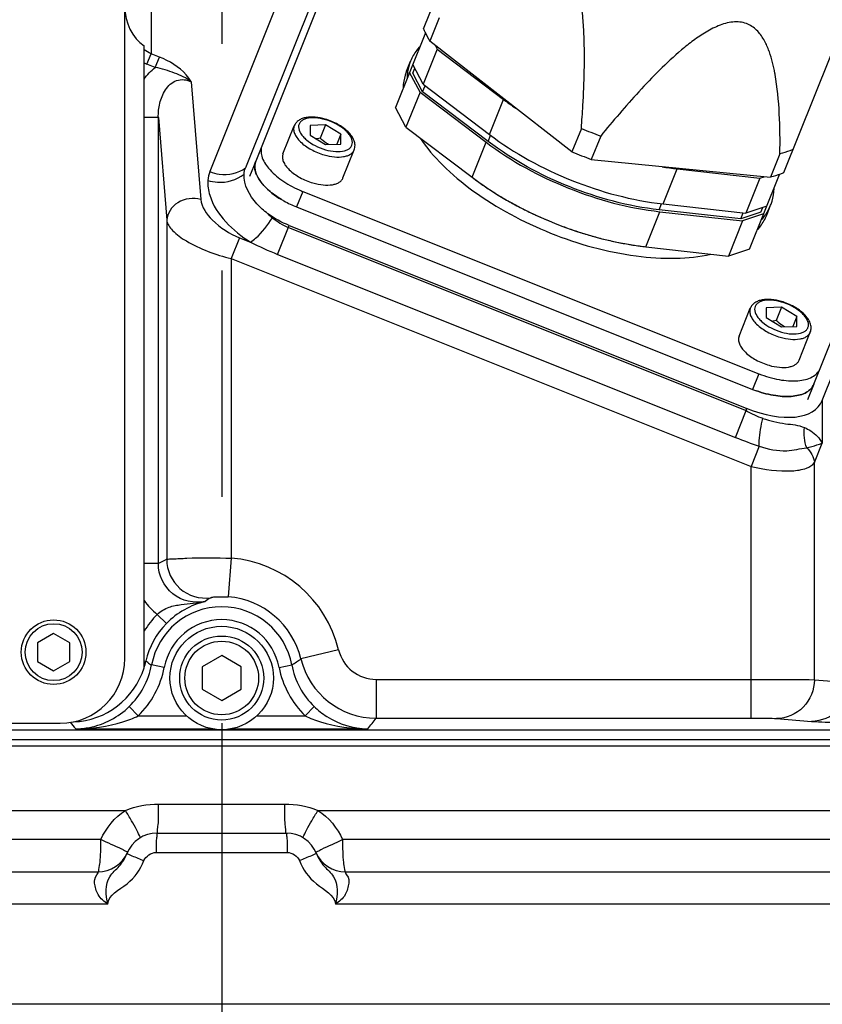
# Model space of a CAD drawing. Header units: millimetres. Extents: x 0 to 8493, y 0 to 6007.
# Tile 83 of 111: x 4335 to 4459, y 3237 to 3389. Entities that reach past the tile are written whole.
import ezdxf

# ---------------------------------------------------------------- set-up
doc = ezdxf.new("R2010")
doc.units = ezdxf.units.MM
doc.header["$LTSCALE"] = 467.107143
doc.linetypes.add('CENTER', pattern=[0.6, 0.375, -0.075, 0.075, -0.075])
doc.layers.get('0').update_dxf_attribs({"linetype": 'CONTINUOUS'})
for name, color, linetype in [('304102000091DXF_CONTINUOUS_LINE', 7, 'CONTINUOUS'), ('304103000034_DXF_AXIS', 7, 'CONTINUOUS'), ('304103000034DXF_CONTINUOUS_LINE', 7, 'CONTINUOUS'), ('304103000046_DXF_DIMENSION', 7, 'CONTINUOUS'), ('304105000235DXF_CONTINUOUS_LINE', 7, 'CONTINUOUS'), ('304105000236DXF_CONTINUOUS_LINE', 7, 'CONTINUOUS'), ('304106000059DXF_CONTINUOUS_LINE', 7, 'CONTINUOUS'), ('304106000060DXF_CONTINUOUS_LINE', 7, 'CONTINUOUS'), ('304109000080DXF_CONTINUOUS_LINE', 7, 'CONTINUOUS'), ('304109000081DXF_CONTINUOUS_LINE', 7, 'CONTINUOUS'), ('304109000083DXF_CONTINUOUS_LINE', 7, 'CONTINUOUS'), ('501023000047DXF_CONTINUOUS_LINE', 7, 'CONTINUOUS'), ('501023000078DXF_CONTINUOUS_LINE', 7, 'CONTINUOUS'), ('504001000008DXF_CONTINUOUS_LINE', 7, 'CONTINUOUS'), ('最大动作范围图_DXF_CONTINUOUS_LINE', 7, 'CONTINUOUS'), ('最大动作范围图_DXF_DIMENSION', 7, 'CONTINUOUS')]:
    doc.layers.add(name, color=color, linetype=linetype)
doc.styles.get("Standard").update_dxf_attribs({"font": 'txt', "width": 0.7})
doc.dimstyles.new('DIMSTYLE_2', dxfattribs={"dimtxt": 85.714286, "dimasz": 42.857143, "dimexe": 1.5, "dimexo": 0, "dimgap": 3, "dimtad": 1, "dimdsep": 46, "dimtxsty": 'Standard', "dimblk": '_FILLED', "dimblk1": '_FILLED', "dimblk2": '_FILLED', "dimcen": 0.09, "dimclrt": 5, "dimazin": 2, "dimtp": 0.01, "dimtm": 0.01, "dimtfac": 1, "dimtofl": 0, "dimtmove": 0, "dimatfit": 3, "dimldrblk": '_FILLED', "dimfxl": 0, "dimtolj": 1, "dimarcsym": 0})
doc.dimstyles.new('DIMSTYLE_4', dxfattribs={"dimtxt": 85.714286, "dimasz": 42.857143, "dimexe": 1.5, "dimexo": 0, "dimgap": 3, "dimtad": 0, "dimtih": 1, "dimtoh": 1, "dimdsep": 46, "dimtxsty": 'Standard', "dimblk": '_FILLED', "dimblk1": '_FILLED', "dimblk2": '_FILLED', "dimcen": 0.09, "dimclrt": 5, "dimazin": 2, "dimtp": 0.01, "dimtm": 0.01, "dimtfac": 1, "dimtofl": 0, "dimtmove": 0, "dimatfit": 3, "dimldrblk": '_FILLED', "dimfxl": 0, "dimtolj": 1, "dimarcsym": 0})

# ---------------------------------------------------------------- blocks, each defined once
blk = doc.blocks.new('*D19')
at = {"layer": '最大动作范围图_DXF_DIMENSION', "color": 2, "linetype": 'Continuous', "transparency": 16777216}
blk.add_line((3005.43, 3474.12), (3005.43, 2324.69), dxfattribs=at)
blk = doc.blocks.new('_FILLED')
at = {"color": 0, "linetype": 'ByBlock'}
blk.add_solid([(0, 0), (-1, 0.25), (-1, -0.25)], dxfattribs=at)
blk = doc.blocks.new('*D33')
at = {"layer": '304103000046_DXF_DIMENSION', "color": 2, "linetype": 'Continuous', "transparency": 16777216}
for p, q in [((4515.43, 3594.12), (3667.24, 3594.12)), ((3677.95, 3594.12), (3677.95, 3325.62)), ((3677.95, 3057.12), (3677.95, 3325.62)), ((4326.03, 3057.12), (3667.24, 3057.12))]:
    blk.add_line(p, q, dxfattribs=at)
at = {"layer": '304103000046_DXF_DIMENSION', "color": 2, "linetype": 'Continuous', "transparency": 16777216, "xscale": 42.8571428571, "yscale": 42.8571428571, "zscale": 42.8571428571}
for p, rotation in [((3677.95, 3594.12), 90), ((3677.95, 3057.12), 270)]:
    blk.add_blockref('_FILLED', p, dxfattribs=dict(at, rotation=rotation))

msp = doc.modelspace()

# ---------------------------------------------------------------- linework, layer by layer
at = {"layer": '304102000091DXF_CONTINUOUS_LINE', "color": 9, "linetype": 'Continuous'}
for p, q in [((4355.498, 3404.856), (4355.496, 3383.748)), ((4379.85, 3403.611), (4364.603, 3365.492)), ((4354.854, 3382.139), (4355.498, 3383.747)), ((4356.788, 3383.231), (4355.496, 3383.748)), ((4356.145, 3381.623), (4356.788, 3383.231)), ((4356.144, 3381.623), (4354.854, 3382.139)), ((4361.718, 3379.394), (4363.203, 3361.193)), ((4356.626, 3373.875), (4354.427, 3373.875)), ((4356.626, 3373.875), (4357.922, 3357.977)), ((4356.626, 3304.828), (4356.626, 3373.875)), ((4357.922, 3357.977), (4357.922, 3305.494)), ((4375.075, 3352.691), (4376.866, 3357.167)), ((4376.741, 3356.854), (4447.585, 3328.517)), ((4369.195, 3355.261), (4367.908, 3352.045)), ((4369.195, 3355.261), (4370.876, 3354.588)), ((4375.075, 3352.691), (4445.92, 3324.353)), ((4367.908, 3352.045), (4448.344, 3319.87)), ((4367.908, 3352.045), (4367.908, 3305.672)), ((4459.319, 3330.084), (4459.319, 3323.464)), ((4445.92, 3324.353), (4447.585, 3328.517)), ((4447.585, 3328.879), (4447.585, 3328.517)), ((4449.598, 3323.005), (4448.344, 3319.87)), ((4458.122, 3320.472), (4459.319, 3323.464)), ((4448.344, 3280.907), (4448.344, 3319.87)), ((4458.122, 3286.851), (4458.122, 3320.472)), ((4367.908, 3305.672), (4367.431, 3299.692)), ((4356.626, 3304.828), (4354.427, 3304.828)), ((4356.456, 3296.97), (4357.879, 3295.565)), ((4384.513, 3291.495), (4378.682, 3290.086)), ((4354.427, 3289.779), (4354.698, 3289.719)), ((4354.979, 3289.529), (4354.698, 3289.719)), ((4357.545, 3288.775), (4355.579, 3289.14)), ((4375.31, 3288.775), (4377.276, 3289.14)), ((4390.345, 3286.906), (4448.344, 3286.906)), ((4390.345, 3286.906), (4390.345, 3280.907)), ((4458.122, 3286.851), (4463.559, 3286.408)), ((4353.509, 3281.264), (4352.119, 3282.702)), ((4379.346, 3281.264), (4380.735, 3282.702)), ((4353.509, 3281.264), (4361.003, 3281.264)), ((4371.852, 3281.264), (4379.346, 3281.264)), ((4390.345, 3280.907), (4448.344, 3280.907)), ((4452.255, 3280.851), (4457.692, 3280.409)), ((4343.839, 3279.265), (4365.018, 3279.265)), ((4367.836, 3279.265), (4389.015, 3279.265))]:
    msp.add_line(p, q, dxfattribs=at)
at = {"layer": '304102000091DXF_CONTINUOUS_LINE', "color": 7, "linetype": 'Continuous'}
for p, q in [((4385.364, 3404.203), (4370.117, 3366.085)), ((4354.427, 3288.706), (4354.427, 3384.94)), ((4376.866, 3357.167), (4447.585, 3328.879)), ((4459.319, 3330.084), (4464.77, 3343.713)), ((4202.426, 3279.124), (4530.429, 3279.124))]:
    msp.add_line(p, q, dxfattribs=at)
at = {"layer": '304102000091DXF_CONTINUOUS_LINE', "color": 9, "linetype": 'Continuous'}
for centre, radius, start, end in [((4357.544, 3388.86), 7.239, 244.50127, 248.19105), ((4455.619, 3342.305), 15.958, 239.77133, 249.94703), ((4471.293, 3387.884), 68.411, 248.22874, 251.51016), ((4367.438, 3285.385), 22.247, 115.32377, 119.07779), ((4363.926, 3305.5), 6.004, 180.05925, 277.66995), ((4366.427, 3287.124), 18.607, 13.58692, 85.4343), ((4373.16, 3286.478), 15.556, 122.82582, 126.56641), ((4366.427, 3287.124), 12.608, 13.58692, 85.4343), ((4362.657, 3304.866), 10.04, 214.94669, 231.85764), ((4366.427, 3287.124), 11.034, 10.52454, 169.47546), ((4366.912, 3286.634), 12.702, 103.75078, 135.32643), ((4366.427, 3287.124), 14.013, 135.36401, 148.91099), ((4366.427, 3287.124), 9.035, 10.52451, 169.47549), ((4366.427, 3287.124), 12.013, 135.36523, 167.52748), ((4361.604, 3313.946), 29.342, 302.28394, 305.5941), ((4390.346, 3292.907), 12, 193.59379, 269.99313), ((4390.344, 3292.905), 5.999, 193.58513, 270.00179), ((4342.991, 3292.302), 11.988, 342.54312, 347.55604), ((4370.549, 3312.867), 28.055, 236.29173, 237.75168), ((4330.971, 3327.616), 75.545, 320.20494, 321.80732), ((4400.796, 3326.724), 74.138, 218.76861, 219.8031)]:
    msp.add_arc(centre, radius, start, end, dxfattribs=at)
at = {"layer": '304102000091DXF_CONTINUOUS_LINE', "color": 7, "linetype": 'Continuous'}
msp.add_arc((4342.984, 3292.309), 11.997, 272.50849, 342.52024, dxfattribs=at)
for centre, major_axis, ratio, start_param, end_param in [((4357.427, 3391.059), (0, -7.065), 0.8492078, -1.5707963, -0.5235988), ((4447.585, 3336.341), (11.513, -6.709), 0.5042814, -1.2849824, 0.0745898)]:
    msp.add_ellipse(centre, major_axis=major_axis, ratio=ratio, start_param=start_param, end_param=end_param, dxfattribs=at)
at = {"layer": '304102000091DXF_CONTINUOUS_LINE', "color": 9, "linetype": 'Continuous'}
for points in [[(4355.496, 3383.748), (4355.118, 3383.913), (4354.758, 3384.126), (4354.427, 3384.372)], [(4354.427, 3379.813), (4354.905, 3380.494), (4355.486, 3381.115), (4356.144, 3381.623)], [(4364.603, 3365.492), (4364.43, 3365.061), (4364.328, 3364.596), (4364.295, 3364.132)], [(4373.573, 3358.989), (4373.794, 3358.769), (4374.025, 3358.559), (4374.267, 3358.362)], [(4374.267, 3358.362), (4375.016, 3357.753), (4375.844, 3357.213), (4376.741, 3356.854)], [(4370.876, 3354.588), (4372.252, 3353.905), (4373.649, 3353.261), (4375.075, 3352.691)], [(4456.954, 3322.752), (4456.55, 3323.723), (4456.459, 3324.844), (4456.596, 3325.887)], [(4456.954, 3322.752), (4457.569, 3322.16), (4458.029, 3321.321), (4458.122, 3320.472)], [(4352.119, 3282.702), (4353.871, 3284.395), (4355.134, 3286.745), (4355.579, 3289.14)], [(4353.509, 3281.264), (4355.553, 3283.239), (4357.026, 3285.98), (4357.545, 3288.775)], [(4375.31, 3288.775), (4375.829, 3285.98), (4377.302, 3283.239), (4379.346, 3281.264)], [(4377.276, 3289.14), (4377.721, 3286.745), (4378.983, 3284.395), (4380.735, 3282.702)]]:
    msp.add_open_spline(points, degree=3, dxfattribs=at)
for points, knots in [([(4361.718, 3379.394), (4361.496, 3379.775), (4360.256, 3381.494), (4358.333, 3382.613), (4356.788, 3383.231)], [0, 0, 0, 0, 0.2096455, 1, 1, 1, 1]), ([(4361.719, 3379.394), (4360.953, 3379.988), (4359.09, 3380.833), (4357.167, 3381.428), (4356.144, 3381.623)], [0, 0, 0, 0, 0.4821446, 1, 1, 1, 1]), ([(4356.626, 3373.875), (4356.612, 3374.613), (4356.761, 3376.108), (4357.574, 3378.214), (4359.315, 3379.923), (4361.05, 3379.751), (4361.719, 3379.394)], [0, 0, 0, 0, 0.2464872, 0.494957, 0.7470748, 1, 1, 1, 1]), ([(4364.295, 3364.132), (4364.773, 3363.983), (4366.68, 3363.624), (4368.781, 3364.201), (4369.895, 3365.107)], [0, 0, 0, 0, 0.2587132, 1, 1, 1, 1]), ([(4364.603, 3365.492), (4365.068, 3365.306), (4366.894, 3364.8), (4369.014, 3365.234), (4370.117, 3366.085)], [0, 0, 0, 0, 0.2645224, 1, 1, 1, 1]), ([(4364.295, 3364.132), (4364.24, 3363.364), (4364.866, 3359.338), (4368.185, 3356.32), (4370.876, 3354.588)], [0, 0, 0, 0, 0.1938721, 1, 1, 1, 1]), ([(4363.203, 3361.193), (4362.042, 3361.498), (4359.51, 3361.246), (4357.958, 3359.045), (4357.922, 3357.977)], [0, 0, 0, 0, 0.5291973, 1, 1, 1, 1]), ([(4363.203, 3361.193), (4363.302, 3359.988), (4365.184, 3357.434), (4367.634, 3355.886), (4369.195, 3355.261)], [0, 0, 0, 0, 0.4183957, 1, 1, 1, 1]), ([(4357.922, 3357.977), (4358.003, 3357.38), (4358.962, 3356.074), (4362.216, 3353.807), (4365.49, 3352.626), (4367.908, 3352.045)], [0, 0, 0, 0, 0.1508887, 0.3766163, 1, 1, 1, 1]), ([(4370.876, 3354.588), (4371.165, 3354.758), (4372.512, 3355.81), (4373.55, 3357.2), (4374.267, 3358.362)], [0, 0, 0, 0, 0.1967754, 1, 1, 1, 1]), ([(4449.598, 3323.005), (4449.581, 3323.288), (4449.608, 3324.742), (4449.876, 3326.179), (4450.148, 3327.314)], [0, 0, 0, 0, 0.1957231, 1, 1, 1, 1]), ([(4450.148, 3327.314), (4451.276, 3326.902), (4453.426, 3326.416), (4455.679, 3326.289), (4456.596, 3325.887)], [0, 0, 0, 0, 0.5454611, 1, 1, 1, 1]), ([(4456.596, 3325.887), (4456.927, 3325.742), (4458.009, 3325.168), (4458.952, 3324.25), (4459.319, 3323.464)], [0, 0, 0, 0, 0.2937293, 1, 1, 1, 1]), ([(4449.598, 3323.005), (4450.963, 3322.551), (4453.486, 3321.986), (4455.917, 3322.648), (4456.954, 3322.752)], [0, 0, 0, 0, 0.5797801, 1, 1, 1, 1]), ([(4456.954, 3322.752), (4457.208, 3322.824), (4457.999, 3323.047), (4458.803, 3323.247), (4459.319, 3323.464)], [0, 0, 0, 0, 0.3201196, 1, 1, 1, 1]), ([(4448.344, 3319.87), (4450.404, 3319.376), (4453.32, 3318.958), (4456.661, 3319.403), (4457.845, 3320.057), (4458.122, 3320.472)], [0, 0, 0, 0, 0.6276868, 0.8521742, 1, 1, 1, 1]), ([(4357.922, 3305.494), (4358.219, 3305.55), (4359.261, 3305.569), (4362.579, 3305.781), (4365.615, 3305.746), (4367.908, 3305.672)], [0, 0, 0, 0, 0.0908529, 0.3110268, 1, 1, 1, 1]), ([(4363.892, 3298.972), (4362.206, 3298.61), (4358.301, 3299.466), (4356.624, 3303.104), (4356.626, 3304.828)], [0, 0, 0, 0, 0.5000139, 1, 1, 1, 1]), ([(4364.727, 3299.55), (4364.918, 3299.673), (4365.888, 3299.643), (4366.755, 3299.746), (4367.431, 3299.692)], [0, 0, 0, 0, 0.2508334, 1, 1, 1, 1]), ([(4356.456, 3296.97), (4356.983, 3297.447), (4358.178, 3298.178), (4360.767, 3298.622), (4362.67, 3298.697), (4363.892, 3298.972)], [0, 0, 0, 0, 0.272487, 0.5195656, 1, 1, 1, 1]), ([(4448.344, 3286.906), (4449.456, 3286.906), (4452.715, 3286.893), (4455.975, 3286.921), (4458.122, 3286.851)], [0, 0, 0, 0, 0.340979, 1, 1, 1, 1]), ([(4458.122, 3286.851), (4458.117, 3285.326), (4456.89, 3282.176), (4453.756, 3280.857), (4452.255, 3280.851)], [0, 0, 0, 0, 0.503928, 1, 1, 1, 1]), ([(4463.559, 3286.408), (4463.553, 3284.884), (4462.327, 3281.734), (4459.192, 3280.414), (4457.692, 3280.409)], [0, 0, 0, 0, 0.5039279, 1, 1, 1, 1]), ([(4343.839, 3279.265), (4346.304, 3279.276), (4349.651, 3279.712), (4352.75, 3280.898), (4353.508, 3281.264)], [0, 0, 0, 0, 0.7452515, 1, 1, 1, 1]), ([(4379.346, 3281.264), (4380.105, 3280.898), (4383.204, 3279.712), (4386.55, 3279.276), (4389.015, 3279.265)], [0, 0, 0, 0, 0.2547488, 1, 1, 1, 1]), ([(4448.344, 3280.907), (4448.789, 3280.907), (4450.092, 3280.894), (4451.399, 3280.921), (4452.255, 3280.851)], [0, 0, 0, 0, 0.3409543, 1, 1, 1, 1]), ([(4457.692, 3280.409), (4459.084, 3280.295), (4463.002, 3280.298), (4466.911, 3280.243), (4469.425, 3280.243)], [0, 0, 0, 0, 0.3571523, 1, 1, 1, 1])]:
    msp.add_open_spline(points, degree=3, knots=knots, dxfattribs=at)
at = {"layer": '304102000091DXF_CONTINUOUS_LINE', "color": 7, "linetype": 'Continuous'}
for points, knots in [([(4373.573, 3358.989), (4372.958, 3359.444), (4371.15, 3361.015), (4369.777, 3363.447), (4369.895, 3365.107)], [0, 0, 0, 0, 0.314996, 1, 1, 1, 1]), ([(4343.839, 3279.265), (4344.556, 3279.273), (4347.577, 3279.573), (4350.457, 3281.096), (4352.119, 3282.702)], [0, 0, 0, 0, 0.2366425, 1, 1, 1, 1]), ([(4380.735, 3282.702), (4381.329, 3282.128), (4383.708, 3280.234), (4386.81, 3279.289), (4389.015, 3279.265)], [0, 0, 0, 0, 0.2724922, 1, 1, 1, 1])]:
    msp.add_open_spline(points, degree=3, knots=knots, dxfattribs=at)
for points in [[(4369.895, 3365.107), (4369.918, 3365.441), (4369.993, 3365.775), (4370.117, 3366.085)], [(4376.866, 3357.167), (4375.701, 3357.633), (4374.581, 3358.242), (4373.573, 3358.989)]]:
    msp.add_open_spline(points, degree=3, dxfattribs=at)
at = {"layer": '304103000034_DXF_AXIS', "color": 7, "linetype": 'CENTER'}
msp.add_line((4366.427, 3560.415), (4366.427, 3085.14), dxfattribs=at)
at = {"layer": '304103000034DXF_CONTINUOUS_LINE', "color": 7, "linetype": 'Continuous'}
for p, q in [((4192.427, 3277.624), (4540.427, 3277.624)), ((4262.427, 3276.624), (4470.428, 3276.624)), ((4356.427, 3263.124), (4376.427, 3263.124)), ((4203.651, 3257.124), (4347.262, 3257.124)), ((4203.651, 3257.124), (4347.262, 3257.124)), ((4385.592, 3257.124), (4529.203, 3257.124)), ((4385.593, 3257.124), (4529.203, 3257.124)), ((4591.427, 3236.624), (4141.427, 3236.624))]:
    msp.add_line(p, q, dxfattribs=at)
at = {"layer": '304103000034DXF_CONTINUOUS_LINE', "color": 9, "linetype": 'Continuous'}
for p, q in [((4356.676, 3267.624), (4376.179, 3267.624)), ((4236.643, 3266.626), (4351.541, 3266.624)), ((4381.313, 3266.624), (4496.212, 3266.626)), ((4347.742, 3262.125), (4203.651, 3262.124)), ((4529.203, 3262.124), (4385.113, 3262.125)), ((4356.292, 3260.124), (4376.562, 3260.124)), ((4348.819, 3252.124), (4172.942, 3252.124)), ((4550.683, 3252.124), (4384.036, 3252.124))]:
    msp.add_line(p, q, dxfattribs=at)
at = {"layer": '304103000034DXF_CONTINUOUS_LINE', "color": 7, "linetype": 'Continuous'}
for centre, start, end in [((4356.427, 3258.124), 90, 158.42054), ((4376.427, 3258.124), 21.57947, 90), ((4347.262, 3262.124), 270, 336.42182), ((4385.593, 3262.124), 203.57342, 269.99172)]:
    msp.add_arc(centre, 5, start, end, dxfattribs=at)
at = {"layer": '304103000034DXF_CONTINUOUS_LINE', "color": 9, "linetype": 'Continuous'}
for points in [[(4351.541, 3266.624), (4353.146, 3267.306), (4354.932, 3267.624), (4356.676, 3267.624)], [(4376.179, 3267.624), (4377.922, 3267.624), (4379.708, 3267.305), (4381.313, 3266.624)], [(4347.742, 3262.125), (4348.511, 3263.931), (4349.884, 3265.572), (4351.541, 3266.624)], [(4381.313, 3266.624), (4382.97, 3265.572), (4384.344, 3263.931), (4385.113, 3262.125)], [(4354.407, 3258.86), (4354.688, 3259.562), (4355.536, 3260.125), (4356.292, 3260.124)], [(4376.562, 3260.124), (4377.319, 3260.125), (4378.166, 3259.562), (4378.448, 3258.86)]]:
    msp.add_open_spline(points, degree=3, dxfattribs=at)
for points, knots in [([(4356.427, 3263.124), (4356.543, 3263.124), (4356.474, 3263.801), (4356.653, 3264.5), (4356.641, 3266.002), (4356.673, 3267.039), (4356.676, 3267.624)], [0, 0, 0, 0, 0.0766161, 0.2893842, 0.611425, 1, 1, 1, 1]), ([(4376.427, 3263.124), (4376.312, 3263.124), (4376.38, 3263.801), (4376.202, 3264.5), (4376.213, 3266.002), (4376.181, 3267.039), (4376.179, 3267.624)], [0, 0, 0, 0, 0.0766161, 0.2893842, 0.611425, 1, 1, 1, 1]), ([(4353.794, 3262.374), (4353.902, 3262.441), (4353.5, 3263.04), (4353.249, 3263.784), (4352.421, 3265.146), (4351.865, 3266.099), (4351.541, 3266.624)], [0, 0, 0, 0, 0.0790361, 0.294075, 0.6164441, 1, 1, 1, 1]), ([(4379.061, 3262.374), (4378.953, 3262.441), (4379.355, 3263.04), (4379.606, 3263.784), (4380.434, 3265.146), (4380.99, 3266.099), (4381.314, 3266.624)], [0, 0, 0, 0, 0.0790309, 0.2940655, 0.6164342, 1, 1, 1, 1]), ([(4356.427, 3263.124), (4356.349, 3263.124), (4356.416, 3262.66), (4356.291, 3262.194), (4356.311, 3261.193), (4356.292, 3260.507), (4356.292, 3260.124)], [0, 0, 0, 0, 0.0778469, 0.2945522, 0.6182867, 1, 1, 1, 1]), ([(4376.427, 3263.124), (4376.505, 3263.124), (4376.439, 3262.66), (4376.564, 3262.194), (4376.544, 3261.193), (4376.562, 3260.507), (4376.562, 3260.124)], [0, 0, 0, 0, 0.0778469, 0.2945524, 0.6182868, 1, 1, 1, 1]), ([(4347.262, 3257.124), (4347.403, 3257.124), (4347.479, 3257.854), (4347.647, 3258.693), (4347.714, 3260.336), (4347.741, 3261.488), (4347.741, 3262.125)], [0, 0, 0, 0, 0.0837828, 0.3003848, 0.6217374, 1, 1, 1, 1]), ([(4351.561, 3260.324), (4351.361, 3260.429), (4350.114, 3261.083), (4348.794, 3261.588), (4347.741, 3262.124)], [0, 0, 0, 0, 0.1604901, 1, 1, 1, 1]), ([(4381.293, 3260.324), (4381.494, 3260.429), (4382.74, 3261.083), (4384.06, 3261.588), (4385.113, 3262.124)], [0, 0, 0, 0, 0.1604938, 1, 1, 1, 1]), ([(4385.113, 3262.125), (4385.113, 3261.486), (4385.14, 3260.335), (4385.209, 3258.691), (4385.376, 3257.853), (4385.452, 3257.124), (4385.593, 3257.124)], [0, 0, 0, 0, 0.378907, 0.7001262, 0.9165129, 1, 1, 1, 1]), ([(4348.819, 3252.124), (4348.429, 3253.491), (4348.37, 3256.057), (4350.696, 3257.961), (4351.497, 3259.253), (4351.778, 3259.963)], [0, 0, 0, 0, 0.4878891, 0.7377588, 1, 1, 1, 1]), ([(4351.845, 3260.124), (4351.858, 3260.154), (4351.717, 3260.246), (4351.637, 3260.285), (4351.561, 3260.324)], [0, 0, 0, 0, 0.2767338, 1, 1, 1, 1]), ([(4351.778, 3259.963), (4351.766, 3259.933), (4351.971, 3259.9), (4352.032, 3259.835), (4352.118, 3259.798)], [0, 0, 0, 0, 0.2577166, 1, 1, 1, 1]), ([(4352.118, 3259.798), (4352.255, 3259.738), (4353.015, 3259.416), (4353.78, 3259.109), (4354.407, 3258.86)], [0, 0, 0, 0, 0.1815382, 1, 1, 1, 1]), ([(4380.737, 3259.798), (4380.6, 3259.738), (4379.84, 3259.416), (4379.075, 3259.109), (4378.448, 3258.86)], [0, 0, 0, 0, 0.1815312, 1, 1, 1, 1]), ([(4381.077, 3259.963), (4381.089, 3259.933), (4380.883, 3259.9), (4380.823, 3259.835), (4380.737, 3259.798)], [0, 0, 0, 0, 0.2576399, 1, 1, 1, 1]), ([(4381.01, 3260.124), (4380.997, 3260.154), (4381.138, 3260.246), (4381.218, 3260.285), (4381.293, 3260.324)], [0, 0, 0, 0, 0.276738, 1, 1, 1, 1]), ([(4381.077, 3259.963), (4381.358, 3259.253), (4382.156, 3257.961), (4384.498, 3256.053), (4384.367, 3253.506), (4384.036, 3252.124)], [0, 0, 0, 0, 0.2623517, 0.5122632, 1, 1, 1, 1]), ([(4348.819, 3252.124), (4348.887, 3253.565), (4352.257, 3255.08), (4353.856, 3257.485), (4354.407, 3258.86)], [0, 0, 0, 0, 0.4933254, 1, 1, 1, 1]), ([(4378.448, 3258.86), (4378.998, 3257.485), (4380.652, 3255.084), (4383.86, 3253.555), (4384.036, 3252.124)], [0, 0, 0, 0, 0.5066577, 1, 1, 1, 1]), ([(4348.819, 3252.124), (4348.237, 3252.522), (4347.163, 3253.374), (4346.734, 3255.322), (4346.718, 3256.206), (4347.425, 3257.125), (4347.262, 3257.124)], [0, 0, 0, 0, 0.365689, 0.6864247, 0.9157439, 1, 1, 1, 1]), ([(4385.593, 3257.124), (4385.43, 3257.125), (4386.136, 3256.206), (4386.121, 3255.322), (4385.691, 3253.374), (4384.618, 3252.522), (4384.036, 3252.124)], [0, 0, 0, 0, 0.0842569, 0.3135769, 0.6343113, 1, 1, 1, 1])]:
    msp.add_open_spline(points, degree=3, knots=knots, dxfattribs=at)
at = {"layer": '304105000235DXF_CONTINUOUS_LINE', "color": 7, "linetype": 'Continuous'}
for p, q in [((4351.427, 3290.124), (4351.427, 3409.124)), ((4227.901, 3280.124), (4341.427, 3280.124))]:
    msp.add_line(p, q, dxfattribs=at)
msp.add_arc((4341.427, 3290.124), 10, 270, 360, dxfattribs=at)
at = {"layer": '304105000236DXF_CONTINUOUS_LINE', "color": 7, "linetype": 'Continuous'}
for p, q in [((4386.773, 3404.823), (4371.696, 3367.129)), ((4458.044, 3332.59), (4473.122, 3370.284)), ((4378.974, 3362.438), (4449.538, 3334.213)), ((4378.009, 3360.026), (4448.573, 3331.8))]:
    msp.add_line(p, q, dxfattribs=at)
at = {"layer": '304105000236DXF_CONTINUOUS_LINE', "color": 9, "linetype": 'Continuous'}
for p, q in [((4378.974, 3362.438), (4378.009, 3360.026)), ((4449.538, 3334.213), (4448.573, 3331.8))]:
    msp.add_line(p, q, dxfattribs=at)
at = {"layer": '304105000236DXF_CONTINUOUS_LINE', "color": 7, "linetype": 'Continuous'}
for centre, radius, start, end in [((4385.268, 3378.172), 16.946, 246.05865, 248.19803), ((4383.651, 3374.503), 15.529, 239.08501, 240.73885), ((4384.163, 3375.444), 16.601, 240.78473, 248.2412), ((4454.867, 3347.534), 16.946, 248.19916, 250.28104)]:
    msp.add_arc(centre, radius, start, end, dxfattribs=at)
for points, knots in [([(4372.66, 3369.541), (4372.455, 3369.027), (4372.511, 3367.648), (4373.738, 3365.793), (4375.749, 3364.043), (4377.452, 3363.101), (4378.391, 3362.684)], [0, 0, 0, 0, 0.1729252, 0.3967686, 0.6791227, 1, 1, 1, 1]), ([(4375.673, 3361.18), (4374.971, 3361.6), (4373.854, 3362.393), (4372.578, 3363.707), (4371.819, 3364.892), (4371.471, 3366.058), (4371.569, 3366.812), (4371.696, 3367.129)], [0, 0, 0, 0, 0.3203998, 0.5322547, 0.7139553, 0.8665266, 1, 1, 1, 1]), ([(4449.538, 3334.213), (4450.55, 3333.808), (4452.541, 3333.217), (4455.379, 3333.005), (4457.707, 3333.458), (4458.792, 3334.46), (4459.009, 3335.002)], [0, 0, 0, 0, 0.319599, 0.6038603, 0.8288638, 1, 1, 1, 1]), ([(4458.044, 3332.59), (4457.838, 3332.075), (4456.843, 3331.114), (4454.672, 3330.618), (4452.003, 3330.74), (4450.118, 3331.235), (4449.149, 3331.582)], [0, 0, 0, 0, 0.1728729, 0.3967436, 0.6791492, 1, 1, 1, 1])]:
    msp.add_open_spline(points, degree=3, knots=knots, dxfattribs=at)
at = {"layer": '304106000059DXF_CONTINUOUS_LINE', "color": 7, "linetype": 'Continuous'}
for p, q in [((4371.696, 3367.129), (4370.731, 3364.717)), ((4458.044, 3332.59), (4457.079, 3330.177))]:
    msp.add_line(p, q, dxfattribs=at)
for centre, radius, start, end in [((4383.651, 3374.503), 15.529, 239.08501, 240.73885), ((4384.163, 3375.444), 16.601, 240.78473, 248.2412), ((4454.867, 3347.534), 16.946, 248.19916, 250.28104)]:
    msp.add_arc(centre, radius, start, end, dxfattribs=at)
for points, knots in [([(4371.696, 3367.129), (4371.524, 3366.701), (4371.492, 3365.769), (4372.029, 3364.498), (4373.29, 3362.816), (4374.656, 3361.788), (4375.673, 3361.18)], [0, 0, 0, 0, 0.1807622, 0.3427956, 0.5352064, 1, 1, 1, 1]), ([(4449.149, 3331.582), (4450.118, 3331.235), (4452.003, 3330.74), (4454.672, 3330.618), (4456.843, 3331.114), (4457.838, 3332.075), (4458.044, 3332.59)], [0, 0, 0, 0, 0.3208508, 0.6032564, 0.8271271, 1, 1, 1, 1])]:
    msp.add_open_spline(points, degree=3, knots=knots, dxfattribs=at)
at = {"layer": '304106000060DXF_CONTINUOUS_LINE', "color": 7, "linetype": 'Continuous'}
msp.add_line((4202.427, 3279.124), (4530.427, 3279.124), dxfattribs=at)
at = {"layer": '304109000080DXF_CONTINUOUS_LINE', "color": 7, "linetype": 'Continuous'}
for p, q in [((4397.947, 3386.983), (4393.327, 3375.433)), ((4399.435, 3385.074), (4399.765, 3384.453)), ((4399.765, 3384.453), (4397.594, 3379.026)), ((4399.765, 3384.453), (4410.007, 3376.679)), ((4397.594, 3379.026), (4395.98, 3382.067)), ((4395.987, 3380.738), (4396.287, 3381.488)), ((4397.111, 3377.82), (4395.498, 3380.86)), ((4397.516, 3377.858), (4395.987, 3380.738)), ((4397.516, 3377.858), (4397.892, 3378.8)), ((4397.594, 3379.026), (4407.836, 3371.251)), ((4397.111, 3377.82), (4394.94, 3372.392)), ((4397.111, 3377.82), (4407.354, 3370.045)), ((4407.659, 3370.159), (4397.516, 3377.858)), ((4394.94, 3372.392), (4393.327, 3375.433)), ((4394.94, 3372.392), (4405.183, 3364.618)), ((4436.887, 3365.927), (4449.666, 3364.493)), ((4448.107, 3353.521), (4452.727, 3365.071)), ((4449.666, 3364.493), (4450.332, 3364.716)), ((4449.666, 3364.493), (4447.495, 3359.066)), ((4434.716, 3360.499), (4447.495, 3359.066)), ((4450.76, 3360.154), (4447.495, 3359.066)), ((4446.746, 3358.166), (4434.091, 3359.586)), ((4434.234, 3359.293), (4447.012, 3357.86)), ((4449.839, 3359.197), (4446.746, 3358.166)), ((4446.746, 3358.166), (4447.123, 3359.107)), ((4450.278, 3358.948), (4447.012, 3357.86)), ((4449.839, 3359.197), (4450.139, 3359.947)), ((4447.012, 3357.86), (4444.841, 3352.432)), ((4432.063, 3353.866), (4444.841, 3352.432)), ((4448.107, 3353.521), (4444.841, 3352.432))]:
    msp.add_line(p, q, dxfattribs=at)
at = {"layer": '304109000080DXF_CONTINUOUS_LINE', "color": 9, "linetype": 'Continuous'}
for p, q in [((4407.836, 3371.251), (4410.007, 3376.679)), ((4407.659, 3370.159), (4408.039, 3371.109)), ((4405.183, 3364.618), (4407.354, 3370.045)), ((4434.716, 3360.499), (4436.887, 3365.927)), ((4434.091, 3359.586), (4434.471, 3360.536)), ((4432.063, 3353.866), (4434.234, 3359.293))]:
    msp.add_line(p, q, dxfattribs=at)
at = {"layer": '304109000080DXF_CONTINUOUS_LINE', "color": 7, "linetype": 'Continuous'}
for centre, start, end in [((4438.486, 3414.228), 232.82184, 235.68101), ((4442.16, 3412.758), 260.71617, 263.57534)]:
    msp.add_arc(centre, 47.127, start, end, dxfattribs=at)
for points in [[(4407.836, 3371.251), (4411.711, 3368.31), (4420.373, 3363.618), (4429.882, 3361.042), (4434.716, 3360.499)], [(4407.354, 3370.045), (4411.229, 3367.104), (4419.891, 3362.412), (4429.399, 3359.836), (4434.234, 3359.293)], [(4434.091, 3359.586), (4429.337, 3360.12), (4419.987, 3362.653), (4411.469, 3367.267), (4407.659, 3370.159)], [(4405.183, 3364.618), (4409.058, 3361.676), (4417.72, 3356.984), (4427.228, 3354.408), (4432.063, 3353.866)]]:
    msp.add_open_spline(points, degree=3, dxfattribs=at)
at = {"layer": '304109000081DXF_CONTINUOUS_LINE', "color": 7, "linetype": 'Continuous'}
for p, q in [((4395.037, 3381.054), (4395.648, 3382.582)), ((4450.745, 3358.771), (4451.356, 3360.299))]:
    msp.add_line(p, q, dxfattribs=at)
for centre, radius, start, end in [((4403.303, 3379.66), 8.207, 171.04511, 177.53339), ((4432.96, 3401.216), 45.946, 232.7697, 234.07843), ((4434.512, 3403.373), 48.603, 234.08817, 236.47787), ((4436.342, 3406.131), 51.913, 236.47476, 238.71015), ((4437.757, 3408.456), 54.635, 238.7081, 240.91824), ((4438.88, 3410.47), 56.941, 240.91587, 243.01811), ((4444.254, 3363.15), 7.653, 325.93936, 338.12689), ((4439.617, 3411.913), 58.561, 243.01666, 245.12702), ((4440.103, 3412.955), 59.711, 245.12466, 247.16057), ((4443.798, 3363.463), 8.207, 318.86379, 325.35207), ((4444.034, 3363.292), 7.915, 325.39343, 325.97616), ((4440.174, 3413.119), 59.89, 247.15864, 249.23854), ((4440.112, 3412.951), 59.711, 249.23661, 251.27252), ((4439.745, 3411.862), 58.561, 251.27016, 253.38052), ((4439.283, 3410.309), 56.941, 253.37907, 255.48131), ((4438.707, 3408.076), 54.635, 255.47894, 257.68908), ((4438.129, 3405.416), 51.913, 257.68703, 259.92242), ((4437.552, 3402.157), 48.603, 259.91931, 262.30901), ((4437.189, 3399.525), 45.946, 262.31875, 263.62748)]:
    msp.add_arc(centre, radius, start, end, dxfattribs=at)
for points, knots in [([(4397.026, 3384.817), (4396.878, 3384.648), (4396.328, 3383.965), (4395.891, 3383.189), (4395.648, 3382.582)], [0, 0, 0, 0, 0.2551817, 1, 1, 1, 1]), ([(4395.037, 3381.054), (4394.956, 3380.853), (4394.666, 3380.024), (4394.522, 3379.146), (4394.493, 3378.486)], [0, 0, 0, 0, 0.2470309, 1, 1, 1, 1]), ([(4397.109, 3370.7), (4398.117, 3369.194), (4400.66, 3366.236), (4407.158, 3360.832), (4413.084, 3357.68), (4417.32, 3355.985)], [0, 0, 0, 0, 0.2149204, 0.458908, 1, 1, 1, 1]), ([(4451.356, 3360.299), (4451.437, 3360.5), (4451.728, 3361.328), (4451.871, 3362.207), (4451.9, 3362.867)], [0, 0, 0, 0, 0.2470309, 1, 1, 1, 1]), ([(4449.367, 3356.536), (4449.515, 3356.705), (4450.065, 3357.388), (4450.503, 3358.164), (4450.745, 3358.771)], [0, 0, 0, 0, 0.2551817, 1, 1, 1, 1]), ([(4417.32, 3355.985), (4421.556, 3354.291), (4428.021, 3352.487), (4436.454, 3351.919), (4440.335, 3352.306), (4442.103, 3352.702)], [0, 0, 0, 0, 0.541092, 0.7850796, 1, 1, 1, 1])]:
    msp.add_open_spline(points, degree=3, knots=knots, dxfattribs=at)
msp.add_open_spline([(4395.648, 3382.582), (4395.437, 3382.054), (4395.286, 3381.499), (4395.197, 3380.938)], degree=3, dxfattribs=at)
at = {"layer": '304109000083DXF_CONTINUOUS_LINE', "color": 7, "linetype": 'Continuous'}
for p, q in [((4397.653, 3387.594), (4409.841, 3418.066)), ((4465.55, 3395.782), (4453.361, 3365.311)), ((4400.077, 3389.32), (4398.63, 3385.702)), ((4420.623, 3368.578), (4398.63, 3385.702)), ((4422.071, 3372.196), (4420.623, 3368.578)), ((4425.06, 3371.001), (4423.613, 3367.382)), ((4452.796, 3368.233), (4451.349, 3364.614)), ((4423.613, 3367.382), (4451.349, 3364.614))]:
    msp.add_line(p, q, dxfattribs=at)
for centre, radius, start, end in [((4436.691, 3378.861), 15.358, 19.6036, 19.99581), ((4421.114, 3374.934), 31.439, 10.2802, 10.57876), ((4448.607, 3434.201), 67.445, 246.83115, 249.56603), ((4447.162, 3430.59), 67.452, 246.83103, 249.56615)]:
    msp.add_arc(centre, radius, start, end, dxfattribs=at)
for points, knots in [([(4422.491, 3386.435), (4422.456, 3387.377), (4422.348, 3389.268), (4422.03, 3392.107), (4421.47, 3394.938), (4420.541, 3397.638), (4419.162, 3399.591), (4417.641, 3400.466), (4416.12, 3400.808), (4414.245, 3400.549), (4412.891, 3399.988), (4412.241, 3399.665)], [0, 0, 0, 0, 0.1344444, 0.2702127, 0.4074689, 0.5453254, 0.6767832, 0.7363858, 0.7917275, 0.8963572, 1, 1, 1, 1]), ([(4397.653, 3387.594), (4397.723, 3387.436), (4398.022, 3386.792), (4398.358, 3386.166), (4398.63, 3385.702)], [0, 0, 0, 0, 0.2434237, 1, 1, 1, 1]), ([(4451.123, 3384.112), (4450.919, 3384.673), (4450.443, 3385.775), (4449.42, 3387.297), (4447.85, 3388.5), (4445.694, 3388.82), (4443.474, 3388.223), (4441.367, 3387.147), (4439.401, 3385.815), (4436.956, 3383.867), (4434.129, 3381.227), (4430.959, 3377.9), (4427.948, 3374.486), (4426.013, 3372.166), (4425.06, 3371.001)], [0, 0, 0, 0, 0.0507676, 0.1016785, 0.1546377, 0.2138772, 0.2796278, 0.3471893, 0.4144998, 0.4812083, 0.6129504, 0.7430449, 0.8719598, 1, 1, 1, 1]), ([(4422.071, 3372.196), (4422.16, 3373.37), (4422.48, 3378.108), (4422.626, 3382.866), (4422.491, 3386.435)], [0, 0, 0, 0, 0.2478484, 1, 1, 1, 1]), ([(4452.796, 3368.233), (4452.825, 3370.307), (4452.783, 3374.423), (4452.412, 3378.536), (4452.048, 3380.545)], [0, 0, 0, 0, 0.5040214, 1, 1, 1, 1]), ([(4454.809, 3368.929), (4454.649, 3368.863), (4453.988, 3368.603), (4453.312, 3368.381), (4452.796, 3368.233)], [0, 0, 0, 0, 0.2434237, 1, 1, 1, 1]), ([(4453.361, 3365.311), (4453.201, 3365.245), (4452.541, 3364.985), (4451.865, 3364.763), (4451.349, 3364.614)], [0, 0, 0, 0, 0.2434237, 1, 1, 1, 1])]:
    msp.add_open_spline(points, degree=3, knots=knots, dxfattribs=at)
msp.add_open_spline([(4452.018, 3380.706), (4451.809, 3381.826), (4451.54, 3382.94), (4451.158, 3384.013)], degree=3, dxfattribs=at)
at = {"layer": '501023000047DXF_CONTINUOUS_LINE', "color": 7, "linetype": 'Continuous'}
for p, q in [((4366.427, 3290.588), (4363.427, 3288.856)), ((4369.427, 3288.856), (4366.427, 3290.588)), ((4363.427, 3288.856), (4363.427, 3285.392)), ((4369.427, 3285.392), (4369.427, 3288.856)), ((4363.427, 3285.392), (4366.427, 3283.66)), ((4366.427, 3283.66), (4369.427, 3285.392))]:
    msp.add_line(p, q, dxfattribs=at)
msp.add_circle((4366.427, 3287.124), 6.5, dxfattribs=at)
at = {"layer": '501023000047DXF_CONTINUOUS_LINE', "color": 9, "linetype": 'Continuous'}
msp.add_circle((4366.427, 3287.124), 5.7, dxfattribs=at)
at = {"layer": '501023000078DXF_CONTINUOUS_LINE', "color": 7, "linetype": 'Continuous'}
for p, q in [((4375.91, 3368.241), (4377.647, 3372.583)), ((4382.482, 3372.733), (4380.115, 3372.654)), ((4380.115, 3372.654), (4380.115, 3371.13)), ((4382.482, 3372.733), (4381.667, 3370.696)), ((4384.849, 3371.288), (4382.482, 3372.733)), ((4380.115, 3371.13), (4382.482, 3369.685)), ((4384.849, 3371.288), (4384.231, 3369.743)), ((4384.849, 3369.764), (4384.849, 3371.288)), ((4382.482, 3369.685), (4384.849, 3369.764)), ((4385.195, 3364.527), (4386.932, 3368.87)), ((4446.474, 3340.016), (4448.211, 3344.358)), ((4453.046, 3344.508), (4450.679, 3344.428)), ((4450.679, 3344.428), (4450.679, 3342.904)), ((4453.046, 3344.508), (4452.232, 3342.471)), ((4455.414, 3343.063), (4453.046, 3344.508)), ((4450.679, 3342.904), (4453.046, 3341.459)), ((4455.414, 3343.063), (4454.796, 3341.517)), ((4455.414, 3341.538), (4455.414, 3343.063)), ((4453.046, 3341.459), (4455.414, 3341.538)), ((4455.759, 3336.302), (4457.496, 3340.644)), ((4340.427, 3294.011), (4337.927, 3292.568)), ((4342.927, 3292.568), (4340.427, 3294.011)), ((4337.927, 3292.568), (4337.927, 3289.681)), ((4342.927, 3289.681), (4342.927, 3292.568)), ((4337.927, 3289.681), (4340.427, 3288.238)), ((4340.427, 3288.238), (4342.927, 3289.681))]:
    msp.add_line(p, q, dxfattribs=at)
msp.add_circle((4340.427, 3291.124), 5, dxfattribs=at)
at = {"layer": '501023000078DXF_CONTINUOUS_LINE', "color": 9, "linetype": 'Continuous'}
msp.add_circle((4340.427, 3291.124), 4.4, dxfattribs=at)
at = {"layer": '501023000078DXF_CONTINUOUS_LINE', "color": 7, "linetype": 'Continuous'}
for points, knots in [([(4382.456, 3373.626), (4381.947, 3373.773), (4380.962, 3373.968), (4379.738, 3373.948), (4378.886, 3373.724), (4378.348, 3373.458), (4377.913, 3373.08), (4377.715, 3372.755), (4377.647, 3372.583)], [0, 0, 0, 0, 0.2974558, 0.561709, 0.6798451, 0.7903176, 0.8961184, 1, 1, 1, 1]), ([(4386.932, 3368.87), (4387.019, 3369.088), (4387.101, 3369.577), (4386.94, 3370.315), (4386.554, 3371.019), (4385.762, 3371.938), (4384.399, 3372.904), (4383.133, 3373.431), (4382.456, 3373.626)], [0, 0, 0, 0, 0.0986446, 0.2005945, 0.3103598, 0.4313082, 0.7051322, 1, 1, 1, 1]), ([(4381.667, 3370.696), (4381.517, 3370.653), (4381.315, 3370.602), (4381.111, 3370.561), (4381.06, 3370.551)], [0, 0, 0, 0, 0.7537536, 1, 1, 1, 1]), ([(4382.946, 3369.697), (4382.829, 3369.762), (4382.366, 3370.046), (4381.955, 3370.406), (4381.667, 3370.696)], [0, 0, 0, 0, 0.2462153, 1, 1, 1, 1]), ([(4375.91, 3368.241), (4375.841, 3368.068), (4375.78, 3367.659), (4375.944, 3367.022), (4376.324, 3366.37), (4377.135, 3365.464), (4378.543, 3364.487), (4379.85, 3363.947), (4380.552, 3363.744)], [0, 0, 0, 0, 0.0800069, 0.1702199, 0.2764252, 0.3997959, 0.6876345, 1, 1, 1, 1]), ([(4380.552, 3363.744), (4381.072, 3363.594), (4382.068, 3363.394), (4383.293, 3363.399), (4384.118, 3363.599), (4384.605, 3363.825), (4384.978, 3364.132), (4385.141, 3364.393), (4385.195, 3364.527)], [0, 0, 0, 0, 0.3206281, 0.5988675, 0.7174062, 0.8218084, 0.9143775, 1, 1, 1, 1]), ([(4453.02, 3345.401), (4452.512, 3345.547), (4451.526, 3345.742), (4450.302, 3345.723), (4449.45, 3345.498), (4448.913, 3345.232), (4448.477, 3344.854), (4448.28, 3344.529), (4448.211, 3344.358)], [0, 0, 0, 0, 0.2974558, 0.561709, 0.6798451, 0.7903176, 0.8961184, 1, 1, 1, 1]), ([(4457.496, 3340.644), (4457.583, 3340.863), (4457.666, 3341.352), (4457.504, 3342.089), (4457.118, 3342.794), (4456.326, 3343.712), (4454.963, 3344.678), (4453.697, 3345.205), (4453.02, 3345.401)], [0, 0, 0, 0, 0.0986446, 0.2005945, 0.3103598, 0.4313082, 0.7051322, 1, 1, 1, 1]), ([(4452.232, 3342.471), (4452.081, 3342.428), (4451.879, 3342.376), (4451.675, 3342.335), (4451.624, 3342.325)], [0, 0, 0, 0, 0.7537536, 1, 1, 1, 1]), ([(4453.51, 3341.472), (4453.393, 3341.536), (4452.931, 3341.82), (4452.519, 3342.181), (4452.232, 3342.471)], [0, 0, 0, 0, 0.2462153, 1, 1, 1, 1]), ([(4446.474, 3340.016), (4446.405, 3339.842), (4446.344, 3339.434), (4446.508, 3338.796), (4446.888, 3338.144), (4447.699, 3337.238), (4449.107, 3336.261), (4450.415, 3335.721), (4451.117, 3335.518)], [0, 0, 0, 0, 0.0800069, 0.1702199, 0.2764252, 0.3997959, 0.6876345, 1, 1, 1, 1]), ([(4451.117, 3335.518), (4451.636, 3335.368), (4452.632, 3335.168), (4453.857, 3335.173), (4454.683, 3335.374), (4455.17, 3335.6), (4455.542, 3335.907), (4455.705, 3336.168), (4455.759, 3336.302)], [0, 0, 0, 0, 0.3206281, 0.5988675, 0.7174062, 0.8218084, 0.9143775, 1, 1, 1, 1])]:
    msp.add_open_spline(points, degree=3, knots=knots, dxfattribs=at)
at = {"layer": '501023000078DXF_CONTINUOUS_LINE', "color": 9, "linetype": 'Continuous'}
for points, knots in [([(4377.647, 3372.583), (4377.577, 3372.41), (4377.517, 3372.001), (4377.681, 3371.364), (4378.061, 3370.712), (4378.872, 3369.806), (4380.279, 3368.829), (4381.587, 3368.289), (4382.289, 3368.086)], [0, 0, 0, 0, 0.0800102, 0.1702286, 0.2764346, 0.3998042, 0.6876348, 1, 1, 1, 1]), ([(4382.482, 3373.532), (4381.964, 3373.682), (4380.983, 3373.868), (4379.785, 3373.811), (4379.029, 3373.532), (4378.624, 3373.239), (4378.367, 3372.852), (4378.257, 3372.21), (4378.537, 3371.516), (4379.023, 3370.887), (4379.745, 3370.197), (4380.892, 3369.46), (4381.932, 3369.044), (4382.482, 3368.885)], [0, 0, 0, 0, 0.1524863, 0.2802128, 0.3326009, 0.3780254, 0.4192069, 0.4604144, 0.5574699, 0.6178496, 0.685754, 0.8383294, 1, 1, 1, 1]), ([(4382.482, 3368.885), (4383.001, 3368.736), (4383.981, 3368.549), (4385.18, 3368.607), (4385.935, 3368.886), (4386.341, 3369.179), (4386.597, 3369.566), (4386.708, 3370.208), (4386.428, 3370.901), (4385.942, 3371.531), (4385.219, 3372.221), (4384.072, 3372.958), (4383.032, 3373.374), (4382.482, 3373.532)], [0, 0, 0, 0, 0.1524863, 0.2802128, 0.3326009, 0.3780254, 0.4192069, 0.4604144, 0.5574699, 0.6178496, 0.685754, 0.8383294, 1, 1, 1, 1]), ([(4382.289, 3368.086), (4382.809, 3367.936), (4383.805, 3367.736), (4385.03, 3367.741), (4385.855, 3367.941), (4386.342, 3368.167), (4386.715, 3368.474), (4386.878, 3368.735), (4386.932, 3368.869)], [0, 0, 0, 0, 0.3206339, 0.5988662, 0.7174043, 0.8218071, 0.9143767, 1, 1, 1, 1]), ([(4453.046, 3345.307), (4452.528, 3345.456), (4451.547, 3345.643), (4450.349, 3345.585), (4449.594, 3345.306), (4449.188, 3345.014), (4448.932, 3344.627), (4448.821, 3343.984), (4449.101, 3343.291), (4449.587, 3342.661), (4450.309, 3341.971), (4451.457, 3341.234), (4452.497, 3340.818), (4453.046, 3340.66)], [0, 0, 0, 0, 0.1524863, 0.2802128, 0.3326009, 0.3780254, 0.4192069, 0.4604144, 0.5574699, 0.6178496, 0.685754, 0.8383294, 1, 1, 1, 1]), ([(4453.046, 3340.66), (4453.565, 3340.51), (4454.546, 3340.324), (4455.744, 3340.381), (4456.499, 3340.66), (4456.905, 3340.953), (4457.161, 3341.34), (4457.272, 3341.983), (4456.992, 3342.676), (4456.506, 3343.305), (4455.784, 3343.995), (4454.636, 3344.732), (4453.596, 3345.148), (4453.046, 3345.307)], [0, 0, 0, 0, 0.1524863, 0.2802128, 0.3326009, 0.3780254, 0.4192069, 0.4604144, 0.5574699, 0.6178496, 0.685754, 0.8383294, 1, 1, 1, 1]), ([(4448.211, 3344.358), (4448.142, 3344.184), (4448.081, 3343.776), (4448.245, 3343.138), (4448.625, 3342.486), (4449.436, 3341.58), (4450.844, 3340.603), (4452.152, 3340.063), (4452.854, 3339.86)], [0, 0, 0, 0, 0.0800102, 0.1702286, 0.2764346, 0.3998042, 0.6876348, 1, 1, 1, 1]), ([(4452.854, 3339.86), (4453.373, 3339.711), (4454.369, 3339.511), (4455.594, 3339.515), (4456.419, 3339.716), (4456.906, 3339.942), (4457.279, 3340.249), (4457.442, 3340.509), (4457.496, 3340.643)], [0, 0, 0, 0, 0.3206339, 0.5988662, 0.7174043, 0.8218071, 0.9143767, 1, 1, 1, 1])]:
    msp.add_open_spline(points, degree=3, knots=knots, dxfattribs=at)
at = {"layer": '504001000008DXF_CONTINUOUS_LINE', "color": 7, "linetype": 'Continuous'}
msp.add_circle((4366.427, 3287.124), 8, dxfattribs=at)
at = {"layer": '最大动作范围图_DXF_CONTINUOUS_LINE', "color": 2, "linetype": 'Continuous'}
msp.add_arc((4515.98, 3594.124), 1519.177, 329.783411, 184.530522, dxfattribs=at)

# ---------------------------------------------------------------- dimensions: what is measured, and where the dimension line sits
at = {"layer": '304103000046_DXF_DIMENSION', "color": 2, "linetype": 'Continuous'}
dim = msp.add_linear_dim(base=(3677.952, 3594.124), p1=(4326.032, 3057.124), p2=(4515.427, 3594.124), angle=90, dimstyle='DIMSTYLE_2', dxfattribs=at)
dim.commit()
dim.dimension.update_dxf_attribs({"geometry": '*D33', "text_midpoint": (3677.952, 3235.624), "dimtype": 160})
at = {"layer": '最大动作范围图_DXF_DIMENSION', "color": 2, "linetype": 'Continuous'}
dim = msp.add_ordinate_dim(feature_location=(3005.427, 3474.124), offset=(0, -1149.435), dtype=1, origin=(4366.427, 3474.124), dimstyle='DIMSTYLE_4', override={"dimgap": 21.428581, "dimtad": 1, "dimtih": 0, "dimtoh": 0}, dxfattribs=at)
dim.commit()
dim.dimension.update_dxf_attribs({"geometry": '*D19', "text_midpoint": (2983.999, 2041.832)})

doc.saveas('drawing.dxf')
